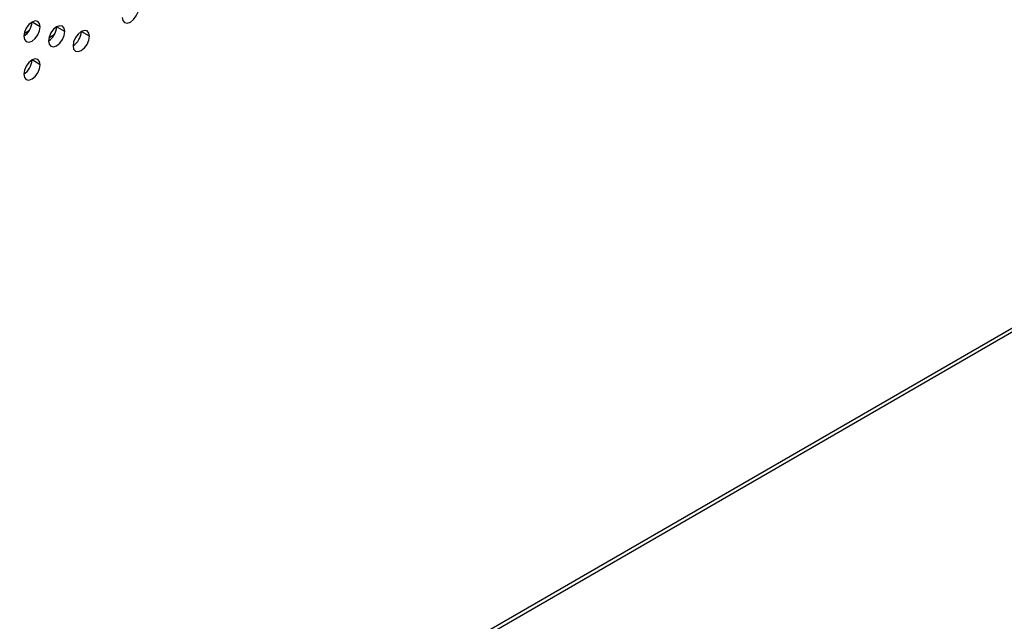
# Model space of a CAD drawing. Header units: millimetres. Extents: x 0 to 1118, y 0 to 864.
# Tile 165 of 256: x 962.03 to 970.52, y 617.08 to 622.27. Entities that reach past the tile are written whole.
import ezdxf

# ---------------------------------------------------------------- set-up
doc = ezdxf.new("R2010")
doc.units = ezdxf.units.MM

msp = doc.modelspace()

# ---------------------------------------------------------------- linework, layer by layer
at = {"color": 7, "linetype": 'Continuous', "lineweight": 25}
for p, q in [((939.2983, 601.551), (1014.1102, 644.739)), ((939.2776, 601.5052), (1014.0895, 644.6932)), ((962.2086, 622.2073), (962.1379, 622.2482)), ((962.4207, 622.1665), (962.35, 622.2073)), ((962.6329, 622.1257), (962.5622, 622.1665)), ((962.3289, 622.137), (962.2823, 622.11)), ((962.2086, 621.8807), (962.1379, 621.9215))]:
    msp.add_line(p, q, dxfattribs=at)
at = {"color": 8, "linetype": 'Continuous', "lineweight": 25}
msp.add_line((962.0702, 622.1509), (962.1168, 622.1778), dxfattribs=at)
at = {"color": 7, "linetype": 'Continuous', "lineweight": 25, "flags": 128}
for points in [[(962.9157, 622.2889), (962.9211, 622.2608), (962.9364, 622.2432), (962.9594, 622.2387), (962.9864, 622.2481), (963.0135, 622.2699), (963.0364, 622.3009), (963.0518, 622.3362), (963.0571, 622.3706)], [(962.2086, 622.2073), (962.2032, 622.2355), (962.1879, 622.2531), (962.165, 622.2576), (962.1379, 622.2482), (962.1108, 622.2263), (962.0879, 622.1954), (962.0726, 622.1601), (962.0672, 622.1257)], [(962.0672, 622.1257), (962.0726, 622.0976), (962.0879, 622.0799), (962.1108, 622.0755), (962.1379, 622.0849), (962.165, 622.1067), (962.1879, 622.1377), (962.2032, 622.173), (962.2086, 622.2073)], [(962.4207, 622.1665), (962.4154, 622.1946), (962.4, 622.2123), (962.3771, 622.2167), (962.35, 622.2073), (962.323, 622.1855), (962.3, 622.1546), (962.2847, 622.1192), (962.2793, 622.0849)], [(962.2793, 622.0849), (962.2847, 622.0567), (962.3, 622.0391), (962.323, 622.0346), (962.35, 622.044), (962.3771, 622.0659), (962.4, 622.0968), (962.4154, 622.1321), (962.4207, 622.1665)], [(962.6329, 622.1257), (962.6275, 622.1538), (962.6122, 622.1714), (962.5892, 622.1759), (962.5622, 622.1665), (962.5351, 622.1446), (962.5122, 622.1137), (962.4968, 622.0784), (962.4914, 622.044)], [(962.4914, 622.044), (962.4968, 622.0159), (962.5122, 621.9982), (962.5351, 621.9938), (962.5622, 622.0032), (962.5892, 622.025), (962.6122, 622.056), (962.6275, 622.0913), (962.6329, 622.1257)], [(962.2086, 621.8807), (962.2032, 621.9089), (962.1879, 621.9265), (962.165, 621.931), (962.1379, 621.9216), (962.1108, 621.8997), (962.0879, 621.8688), (962.0726, 621.8334), (962.0672, 621.7991)], [(962.0672, 621.7991), (962.0726, 621.7709), (962.0879, 621.7533), (962.1108, 621.7488), (962.1379, 621.7583), (962.165, 621.7801), (962.1879, 621.811), (962.2032, 621.8464), (962.2086, 621.8807)]]:
    msp.add_lwpolyline(points, dxfattribs=at)
at = {"color": 7, "linetype": 'Continuous', "lineweight": 25}
for centre in [(961.9844, 622.2552), (962.1965, 622.2143), (962.4086, 622.1735), (961.9844, 621.9285)]:
    msp.add_arc(centre, 0.1537, 302.60548, 357.39452, dxfattribs=at)

doc.saveas('drawing.dxf')
